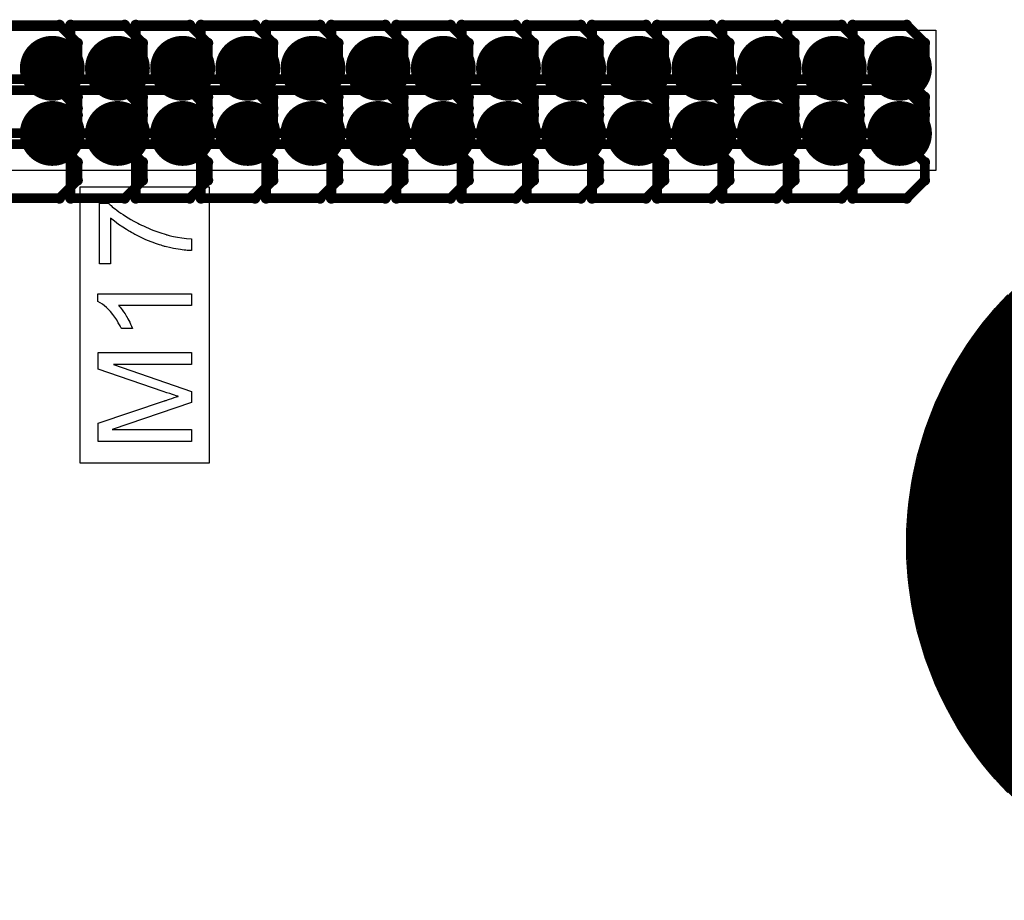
# Model space of a CAD drawing. Extents: x -2 to 8.5, y -2.9 to 5.2.
# Tile 39 of 207: x 0.745 to 1.049, y 1.265 to 1.537. Entities that reach past the tile are written whole.
import ezdxf

# ---------------------------------------------------------------- set-up
doc = ezdxf.new("R2010")
doc.units = 0
doc.layers.get('0').update_dxf_attribs({"linetype": 'CONTINUOUS'})
for name, color, linetype in [('acc-ni-360-20-out-a_copper_signal_bot', 5, 'CONTINUOUS'), ('acc-ni-360-20-out-a_copper_signal_top', 1, 'CONTINUOUS'), ('acc-ni-360-20-out-a_drawing_1', 1, 'CONTINUOUS'), ('acc-ni-360-20-out-a_drillmap_1', 1, 'CONTINUOUS'), ('acc-ni-360-20-out-a_legend_top', 2, 'CONTINUOUS'), ('acc-ni-360-20-out-a_pth_drill', 1, 'CONTINUOUS'), ('acc-ni-360-20-out-a_soldermask_bot', 1, 'CONTINUOUS'), ('acc-ni-360-20-out-a_soldermask_top', 1, 'CONTINUOUS')]:
    doc.layers.add(name, color=color, linetype=linetype)

# ---------------------------------------------------------------- blocks, each defined once
blk = doc.blocks.new('D20')
at = {"const_width": 0.01}
blk.add_lwpolyline([(-0.005, 0, 1), (0.005, 0, 1)], format="xyb", close=True, dxfattribs=at)
blk = doc.blocks.new('D24')
at = {"const_width": 0.11}
blk.add_lwpolyline([(-0.055, 0, 1), (0.055, 0, 1)], format="xyb", close=True, dxfattribs=at)
blk = doc.blocks.new('D45')
at = {"const_width": 0.005}
blk.add_lwpolyline([(-0.0025, 0, 1), (0.0025, 0, 1)], format="xyb", close=True, dxfattribs=at)
blk = doc.blocks.new('D48')
at = {"const_width": 0.001667}
blk.add_lwpolyline([(-0.000833, 0, 1), (0.000833, 0, 1)], format="xyb", close=True, dxfattribs=at)
blk = doc.blocks.new('D25')
at = {"const_width": 0.0025}
blk.add_lwpolyline([(-0.00125, 0, 1), (0.00125, 0, 1)], format="xyb", close=True, dxfattribs=at)

msp = doc.modelspace()

# ---------------------------------------------------------------- linework, layer by layer
at = {"layer": 'acc-ni-360-20-out-a_copper_signal_top', "color": 1}
for points in [[(0.501969, 1.533465), (1.0275, 1.533465), (1.0275, 1.490158)], [(1.0275, 1.490158), (0.7385, 1.490158)], [(1.0497, 1.298236), (1.047718, 1.300325), (1.045791, 1.302466), (1.04392, 1.304656), (1.042108, 1.306894), (1.040354, 1.309179), (1.038662, 1.311508), (1.037031, 1.313882), (1.035462, 1.316297), (1.033957, 1.318753), (1.032517, 1.321247), (1.031143, 1.323778), (1.029835, 1.326344), (1.028596, 1.328943), (1.027424, 1.331574), (1.026322, 1.334235), (1.02529, 1.336924), (1.024329, 1.339639), (1.023439, 1.342378), (1.022621, 1.345139), (1.021875, 1.347921), (1.021203, 1.350721), (1.020604, 1.353538), (1.02008, 1.35637), (1.019629, 1.359214), (1.019253, 1.36207), (1.018952, 1.364934), (1.018726, 1.367805), (1.018575, 1.370681), (1.0185, 1.37356), (1.0185, 1.375), (1.0185, 1.37644), (1.018575, 1.379319), (1.018726, 1.382195), (1.018952, 1.385066), (1.019253, 1.38793), (1.019629, 1.390785), (1.02008, 1.39363), (1.020604, 1.396462), (1.021203, 1.399279), (1.021875, 1.402079), (1.022621, 1.404861), (1.023439, 1.407622), (1.024329, 1.410361), (1.02529, 1.413076), (1.026322, 1.415765), (1.027424, 1.418426), (1.028596, 1.421056), (1.029835, 1.423656), (1.031143, 1.426222), (1.032517, 1.428753), (1.033957, 1.431247), (1.035462, 1.433703), (1.03703, 1.436118), (1.038662, 1.438491), (1.040354, 1.440821), (1.042108, 1.443106), (1.04392, 1.445344), (1.045791, 1.447534), (1.047717, 1.449674), (1.0497, 1.451763)]]:
    msp.add_lwpolyline(points, dxfattribs=at)
at = {"layer": 'acc-ni-360-20-out-a_drawing_1', "color": 1, "const_width": 0.003}
for points in [[(0.757199, 1.534981), (0.740538, 1.534981)], [(0.762753, 1.529428), (0.757199, 1.534981)], [(0.760638, 1.534981), (0.760638, 1.501659)], [(0.777299, 1.534981), (0.760638, 1.534981)], [(0.782852, 1.529428), (0.777299, 1.534981)], [(0.780737, 1.534981), (0.780737, 1.501659)], [(0.797399, 1.534981), (0.780737, 1.534981)], [(0.802952, 1.529428), (0.797399, 1.534981)], [(0.800837, 1.534981), (0.800837, 1.501659)], [(0.817499, 1.534981), (0.800837, 1.534981)], [(0.823052, 1.529428), (0.817499, 1.534981)], [(0.820937, 1.534981), (0.820937, 1.501659)], [(0.837598, 1.534981), (0.820937, 1.534981)], [(0.843152, 1.529428), (0.837598, 1.534981)], [(0.841037, 1.534981), (0.841037, 1.501659)], [(0.857698, 1.534981), (0.841037, 1.534981)], [(0.863252, 1.529428), (0.857698, 1.534981)], [(0.861137, 1.534981), (0.861137, 1.501659)], [(0.877798, 1.534981), (0.861137, 1.534981)], [(0.883352, 1.529428), (0.877798, 1.534981)], [(0.881237, 1.534981), (0.881237, 1.501659)], [(0.897898, 1.534981), (0.881237, 1.534981)], [(0.903452, 1.529428), (0.897898, 1.534981)], [(0.901337, 1.534981), (0.901337, 1.501659)], [(0.917998, 1.534981), (0.901337, 1.534981)], [(0.923552, 1.529428), (0.917998, 1.534981)], [(0.921437, 1.534981), (0.921437, 1.501659)], [(0.938098, 1.534981), (0.921437, 1.534981)], [(0.943652, 1.529428), (0.938098, 1.534981)], [(0.941537, 1.534981), (0.941537, 1.501659)], [(0.958198, 1.534981), (0.941537, 1.534981)], [(0.963752, 1.529428), (0.958198, 1.534981)], [(0.961636, 1.534981), (0.961636, 1.501659)], [(0.978298, 1.534981), (0.961636, 1.534981)], [(0.983851, 1.529428), (0.978298, 1.534981)], [(0.981736, 1.534981), (0.981736, 1.501659)], [(0.998398, 1.534981), (0.981736, 1.534981)], [(1.003951, 1.529428), (0.998398, 1.534981)], [(1.001836, 1.534981), (1.001836, 1.501659)], [(1.018497, 1.534981), (1.001836, 1.534981)], [(1.024051, 1.529428), (1.018497, 1.534981)], [(0.762753, 1.523874), (0.762753, 1.529428)], [(0.782852, 1.523874), (0.782852, 1.529428)], [(0.802952, 1.523874), (0.802952, 1.529428)], [(0.823052, 1.523874), (0.823052, 1.529428)], [(0.843152, 1.523874), (0.843152, 1.529428)], [(0.863252, 1.523874), (0.863252, 1.529428)], [(0.883352, 1.523874), (0.883352, 1.529428)], [(0.903452, 1.523874), (0.903452, 1.529428)], [(0.923552, 1.523874), (0.923552, 1.529428)], [(0.943652, 1.523874), (0.943652, 1.529428)], [(0.963752, 1.523874), (0.963752, 1.529428)], [(0.983851, 1.523874), (0.983851, 1.529428)], [(1.003951, 1.523874), (1.003951, 1.529428)], [(1.024051, 1.523874), (1.024051, 1.529428)], [(0.757199, 1.51832), (0.762753, 1.523874)], [(0.777299, 1.51832), (0.782852, 1.523874)], [(0.797399, 1.51832), (0.802952, 1.523874)], [(0.817499, 1.51832), (0.823052, 1.523874)], [(0.837598, 1.51832), (0.843152, 1.523874)], [(0.857698, 1.51832), (0.863252, 1.523874)], [(0.877798, 1.51832), (0.883352, 1.523874)], [(0.897898, 1.51832), (0.903452, 1.523874)], [(0.917998, 1.51832), (0.923552, 1.523874)], [(0.938098, 1.51832), (0.943652, 1.523874)], [(0.958198, 1.51832), (0.963752, 1.523874)], [(0.978298, 1.51832), (0.983851, 1.523874)], [(0.998398, 1.51832), (1.003951, 1.523874)], [(1.018497, 1.51832), (1.024051, 1.523874)], [(0.757199, 1.51832), (0.740538, 1.51832)], [(0.740538, 1.51832), (0.757199, 1.51832)], [(0.762753, 1.512766), (0.757199, 1.51832)], [(0.777299, 1.51832), (0.760638, 1.51832)], [(0.760638, 1.51832), (0.777299, 1.51832)], [(0.782852, 1.512766), (0.777299, 1.51832)], [(0.797399, 1.51832), (0.780737, 1.51832)], [(0.780737, 1.51832), (0.797399, 1.51832)], [(0.802952, 1.512766), (0.797399, 1.51832)], [(0.817499, 1.51832), (0.800837, 1.51832)], [(0.800837, 1.51832), (0.817499, 1.51832)], [(0.823052, 1.512766), (0.817499, 1.51832)], [(0.837598, 1.51832), (0.820937, 1.51832)], [(0.820937, 1.51832), (0.837598, 1.51832)], [(0.843152, 1.512766), (0.837598, 1.51832)], [(0.857698, 1.51832), (0.841037, 1.51832)], [(0.841037, 1.51832), (0.857698, 1.51832)], [(0.863252, 1.512766), (0.857698, 1.51832)], [(0.877798, 1.51832), (0.861137, 1.51832)], [(0.861137, 1.51832), (0.877798, 1.51832)], [(0.883352, 1.512766), (0.877798, 1.51832)], [(0.897898, 1.51832), (0.881237, 1.51832)], [(0.881237, 1.51832), (0.897898, 1.51832)], [(0.903452, 1.512766), (0.897898, 1.51832)], [(0.917998, 1.51832), (0.901337, 1.51832)], [(0.901337, 1.51832), (0.917998, 1.51832)], [(0.923552, 1.512766), (0.917998, 1.51832)], [(0.938098, 1.51832), (0.921437, 1.51832)], [(0.921437, 1.51832), (0.938098, 1.51832)], [(0.943652, 1.512766), (0.938098, 1.51832)], [(0.958198, 1.51832), (0.941537, 1.51832)], [(0.941537, 1.51832), (0.958198, 1.51832)], [(0.963752, 1.512766), (0.958198, 1.51832)], [(0.978298, 1.51832), (0.961636, 1.51832)], [(0.961636, 1.51832), (0.978298, 1.51832)], [(0.983851, 1.512766), (0.978298, 1.51832)], [(0.998398, 1.51832), (0.981736, 1.51832)], [(0.981736, 1.51832), (0.998398, 1.51832)], [(1.003951, 1.512766), (0.998398, 1.51832)], [(1.018497, 1.51832), (1.001836, 1.51832)], [(1.001836, 1.51832), (1.018497, 1.51832)], [(1.024051, 1.512766), (1.018497, 1.51832)], [(0.757199, 1.514881), (0.740538, 1.514881)], [(0.762753, 1.509328), (0.757199, 1.514881)], [(0.760638, 1.514881), (0.760638, 1.481559)], [(0.777299, 1.514881), (0.760638, 1.514881)], [(0.782852, 1.509328), (0.777299, 1.514881)], [(0.780737, 1.514881), (0.780737, 1.481559)], [(0.797399, 1.514881), (0.780737, 1.514881)], [(0.802952, 1.509328), (0.797399, 1.514881)], [(0.800837, 1.514881), (0.800837, 1.481559)], [(0.817499, 1.514881), (0.800837, 1.514881)], [(0.823052, 1.509328), (0.817499, 1.514881)], [(0.820937, 1.514881), (0.820937, 1.481559)], [(0.837598, 1.514881), (0.820937, 1.514881)], [(0.843152, 1.509328), (0.837598, 1.514881)], [(0.841037, 1.514881), (0.841037, 1.481559)], [(0.857698, 1.514881), (0.841037, 1.514881)], [(0.863252, 1.509328), (0.857698, 1.514881)], [(0.861137, 1.514881), (0.861137, 1.481559)], [(0.877798, 1.514881), (0.861137, 1.514881)], [(0.883352, 1.509328), (0.877798, 1.514881)], [(0.881237, 1.514881), (0.881237, 1.481559)], [(0.897898, 1.514881), (0.881237, 1.514881)], [(0.903452, 1.509328), (0.897898, 1.514881)], [(0.901337, 1.514881), (0.901337, 1.481559)], [(0.917998, 1.514881), (0.901337, 1.514881)], [(0.923552, 1.509328), (0.917998, 1.514881)], [(0.921437, 1.514881), (0.921437, 1.481559)], [(0.938098, 1.514881), (0.921437, 1.514881)], [(0.943652, 1.509328), (0.938098, 1.514881)], [(0.941537, 1.514881), (0.941537, 1.481559)], [(0.958198, 1.514881), (0.941537, 1.514881)], [(0.963752, 1.509328), (0.958198, 1.514881)], [(0.961636, 1.514881), (0.961636, 1.481559)], [(0.978298, 1.514881), (0.961636, 1.514881)], [(0.983851, 1.509328), (0.978298, 1.514881)], [(0.981736, 1.514881), (0.981736, 1.481559)], [(0.998398, 1.514881), (0.981736, 1.514881)], [(1.003951, 1.509328), (0.998398, 1.514881)], [(1.001836, 1.514881), (1.001836, 1.481559)], [(1.018497, 1.514881), (1.001836, 1.514881)], [(1.024051, 1.509328), (1.018497, 1.514881)], [(0.762753, 1.507213), (0.762753, 1.512766)], [(0.782852, 1.507213), (0.782852, 1.512766)], [(0.802952, 1.507213), (0.802952, 1.512766)], [(0.823052, 1.507213), (0.823052, 1.512766)], [(0.843152, 1.507213), (0.843152, 1.512766)], [(0.863252, 1.507213), (0.863252, 1.512766)], [(0.883352, 1.507213), (0.883352, 1.512766)], [(0.903452, 1.507213), (0.903452, 1.512766)], [(0.923552, 1.507213), (0.923552, 1.512766)], [(0.943652, 1.507213), (0.943652, 1.512766)], [(0.963752, 1.507213), (0.963752, 1.512766)], [(0.983851, 1.507213), (0.983851, 1.512766)], [(1.003951, 1.507213), (1.003951, 1.512766)], [(1.024051, 1.507213), (1.024051, 1.512766)], [(0.762753, 1.503774), (0.762753, 1.509328)], [(0.782852, 1.503774), (0.782852, 1.509328)], [(0.802952, 1.503774), (0.802952, 1.509328)], [(0.823052, 1.503774), (0.823052, 1.509328)], [(0.843152, 1.503774), (0.843152, 1.509328)], [(0.863252, 1.503774), (0.863252, 1.509328)], [(0.883352, 1.503774), (0.883352, 1.509328)], [(0.903452, 1.503774), (0.903452, 1.509328)], [(0.923552, 1.503774), (0.923552, 1.509328)], [(0.943652, 1.503774), (0.943652, 1.509328)], [(0.963752, 1.503774), (0.963752, 1.509328)], [(0.983851, 1.503774), (0.983851, 1.509328)], [(1.003951, 1.503774), (1.003951, 1.509328)], [(1.024051, 1.503774), (1.024051, 1.509328)], [(0.757199, 1.501659), (0.762753, 1.507213)], [(0.777299, 1.501659), (0.782852, 1.507213)], [(0.797399, 1.501659), (0.802952, 1.507213)], [(0.817499, 1.501659), (0.823052, 1.507213)], [(0.837598, 1.501659), (0.843152, 1.507213)], [(0.857698, 1.501659), (0.863252, 1.507213)], [(0.877798, 1.501659), (0.883352, 1.507213)], [(0.897898, 1.501659), (0.903452, 1.507213)], [(0.917998, 1.501659), (0.923552, 1.507213)], [(0.938098, 1.501659), (0.943652, 1.507213)], [(0.958198, 1.501659), (0.963752, 1.507213)], [(0.978298, 1.501659), (0.983851, 1.507213)], [(0.998398, 1.501659), (1.003951, 1.507213)], [(1.018497, 1.501659), (1.024051, 1.507213)], [(0.757199, 1.49822), (0.762753, 1.503774)], [(0.777299, 1.49822), (0.782852, 1.503774)], [(0.797399, 1.49822), (0.802952, 1.503774)], [(0.817499, 1.49822), (0.823052, 1.503774)], [(0.837598, 1.49822), (0.843152, 1.503774)], [(0.857698, 1.49822), (0.863252, 1.503774)], [(0.877798, 1.49822), (0.883352, 1.503774)], [(0.897898, 1.49822), (0.903452, 1.503774)], [(0.917998, 1.49822), (0.923552, 1.503774)], [(0.938098, 1.49822), (0.943652, 1.503774)], [(0.958198, 1.49822), (0.963752, 1.503774)], [(0.978298, 1.49822), (0.983851, 1.503774)], [(0.998398, 1.49822), (1.003951, 1.503774)], [(1.018497, 1.49822), (1.024051, 1.503774)], [(0.740538, 1.501659), (0.757199, 1.501659)], [(0.760638, 1.501659), (0.777299, 1.501659)], [(0.780737, 1.501659), (0.797399, 1.501659)], [(0.800837, 1.501659), (0.817499, 1.501659)], [(0.820937, 1.501659), (0.837598, 1.501659)], [(0.841037, 1.501659), (0.857698, 1.501659)], [(0.861137, 1.501659), (0.877798, 1.501659)], [(0.881237, 1.501659), (0.897898, 1.501659)], [(0.901337, 1.501659), (0.917998, 1.501659)], [(0.921437, 1.501659), (0.938098, 1.501659)], [(0.941537, 1.501659), (0.958198, 1.501659)], [(0.961636, 1.501659), (0.978298, 1.501659)], [(0.981736, 1.501659), (0.998398, 1.501659)], [(1.001836, 1.501659), (1.018497, 1.501659)], [(0.757199, 1.49822), (0.740538, 1.49822)], [(0.740538, 1.49822), (0.757199, 1.49822)], [(0.762753, 1.492667), (0.757199, 1.49822)], [(0.777299, 1.49822), (0.760638, 1.49822)], [(0.760638, 1.49822), (0.777299, 1.49822)], [(0.782852, 1.492667), (0.777299, 1.49822)], [(0.797399, 1.49822), (0.780737, 1.49822)], [(0.780737, 1.49822), (0.797399, 1.49822)], [(0.802952, 1.492667), (0.797399, 1.49822)], [(0.817499, 1.49822), (0.800837, 1.49822)], [(0.800837, 1.49822), (0.817499, 1.49822)], [(0.823052, 1.492667), (0.817499, 1.49822)], [(0.837598, 1.49822), (0.820937, 1.49822)], [(0.820937, 1.49822), (0.837598, 1.49822)], [(0.843152, 1.492667), (0.837598, 1.49822)], [(0.857698, 1.49822), (0.841037, 1.49822)], [(0.841037, 1.49822), (0.857698, 1.49822)], [(0.863252, 1.492667), (0.857698, 1.49822)], [(0.877798, 1.49822), (0.861137, 1.49822)], [(0.861137, 1.49822), (0.877798, 1.49822)], [(0.883352, 1.492667), (0.877798, 1.49822)], [(0.897898, 1.49822), (0.881237, 1.49822)], [(0.881237, 1.49822), (0.897898, 1.49822)], [(0.903452, 1.492667), (0.897898, 1.49822)], [(0.917998, 1.49822), (0.901337, 1.49822)], [(0.901337, 1.49822), (0.917998, 1.49822)], [(0.923552, 1.492667), (0.917998, 1.49822)], [(0.938098, 1.49822), (0.921437, 1.49822)], [(0.921437, 1.49822), (0.938098, 1.49822)], [(0.943652, 1.492667), (0.938098, 1.49822)], [(0.958198, 1.49822), (0.941537, 1.49822)], [(0.941537, 1.49822), (0.958198, 1.49822)], [(0.963752, 1.492667), (0.958198, 1.49822)], [(0.978298, 1.49822), (0.961636, 1.49822)], [(0.961636, 1.49822), (0.978298, 1.49822)], [(0.983851, 1.492667), (0.978298, 1.49822)], [(0.998398, 1.49822), (0.981736, 1.49822)], [(0.981736, 1.49822), (0.998398, 1.49822)], [(1.003951, 1.492667), (0.998398, 1.49822)], [(1.018497, 1.49822), (1.001836, 1.49822)], [(1.001836, 1.49822), (1.018497, 1.49822)], [(1.024051, 1.492667), (1.018497, 1.49822)], [(0.762753, 1.487113), (0.762753, 1.492667)], [(0.782852, 1.487113), (0.782852, 1.492667)], [(0.802952, 1.487113), (0.802952, 1.492667)], [(0.823052, 1.487113), (0.823052, 1.492667)], [(0.843152, 1.487113), (0.843152, 1.492667)], [(0.863252, 1.487113), (0.863252, 1.492667)], [(0.883352, 1.487113), (0.883352, 1.492667)], [(0.903452, 1.487113), (0.903452, 1.492667)], [(0.923552, 1.487113), (0.923552, 1.492667)], [(0.943652, 1.487113), (0.943652, 1.492667)], [(0.963752, 1.487113), (0.963752, 1.492667)], [(0.983851, 1.487113), (0.983851, 1.492667)], [(1.003951, 1.487113), (1.003951, 1.492667)], [(1.024051, 1.487113), (1.024051, 1.492667)], [(0.757199, 1.481559), (0.762753, 1.487113)], [(0.777299, 1.481559), (0.782852, 1.487113)], [(0.797399, 1.481559), (0.802952, 1.487113)], [(0.817499, 1.481559), (0.823052, 1.487113)], [(0.837598, 1.481559), (0.843152, 1.487113)], [(0.857698, 1.481559), (0.863252, 1.487113)], [(0.877798, 1.481559), (0.883352, 1.487113)], [(0.897898, 1.481559), (0.903452, 1.487113)], [(0.917998, 1.481559), (0.923552, 1.487113)], [(0.938098, 1.481559), (0.943652, 1.487113)], [(0.958198, 1.481559), (0.963752, 1.487113)], [(0.978298, 1.481559), (0.983851, 1.487113)], [(0.998398, 1.481559), (1.003951, 1.487113)], [(1.018497, 1.481559), (1.024051, 1.487113)], [(0.740538, 1.481559), (0.757199, 1.481559)], [(0.760638, 1.481559), (0.777299, 1.481559)], [(0.780737, 1.481559), (0.797399, 1.481559)], [(0.800837, 1.481559), (0.817499, 1.481559)], [(0.820937, 1.481559), (0.837598, 1.481559)], [(0.841037, 1.481559), (0.857698, 1.481559)], [(0.861137, 1.481559), (0.877798, 1.481559)], [(0.881237, 1.481559), (0.897898, 1.481559)], [(0.901337, 1.481559), (0.917998, 1.481559)], [(0.921437, 1.481559), (0.938098, 1.481559)], [(0.941537, 1.481559), (0.958198, 1.481559)], [(0.961636, 1.481559), (0.978298, 1.481559)], [(0.981736, 1.481559), (0.998398, 1.481559)], [(1.001836, 1.481559), (1.018497, 1.481559)]]:
    msp.add_lwpolyline(points, dxfattribs=at)
at = {"layer": 'acc-ni-360-20-out-a_drillmap_1', "color": 1, "const_width": 0.005}
for points in [[(0.754978, 1.516653), (0.754978, 1.526653)], [(0.775078, 1.516653), (0.775078, 1.526653)], [(0.795178, 1.516653), (0.795178, 1.526653)], [(0.815278, 1.516653), (0.815278, 1.526653)], [(0.835378, 1.516653), (0.835378, 1.526653)], [(0.855478, 1.516653), (0.855478, 1.526653)], [(0.875578, 1.516653), (0.875578, 1.526653)], [(0.895678, 1.516653), (0.895678, 1.526653)], [(0.915778, 1.516653), (0.915778, 1.526653)], [(0.935877, 1.516653), (0.935877, 1.526653)], [(0.955977, 1.516653), (0.955977, 1.526653)], [(0.976077, 1.516653), (0.976077, 1.526653)], [(0.996177, 1.516653), (0.996177, 1.526653)], [(1.016277, 1.516653), (1.016277, 1.526653)], [(0.749978, 1.521653), (0.759978, 1.521653)], [(0.770078, 1.521653), (0.780078, 1.521653)], [(0.790178, 1.521653), (0.800178, 1.521653)], [(0.810278, 1.521653), (0.820278, 1.521653)], [(0.830378, 1.521653), (0.840378, 1.521653)], [(0.850478, 1.521653), (0.860478, 1.521653)], [(0.870578, 1.521653), (0.880578, 1.521653)], [(0.890678, 1.521653), (0.900678, 1.521653)], [(0.910778, 1.521653), (0.920778, 1.521653)], [(0.930877, 1.521653), (0.940877, 1.521653)], [(0.950977, 1.521653), (0.960977, 1.521653)], [(0.971077, 1.521653), (0.981077, 1.521653)], [(0.991177, 1.521653), (1.001177, 1.521653)], [(1.011277, 1.521653), (1.021277, 1.521653)], [(0.754978, 1.496553), (0.754978, 1.506553)], [(0.775078, 1.496553), (0.775078, 1.506553)], [(0.795178, 1.496553), (0.795178, 1.506553)], [(0.815278, 1.496553), (0.815278, 1.506553)], [(0.835378, 1.496553), (0.835378, 1.506553)], [(0.855478, 1.496553), (0.855478, 1.506553)], [(0.875578, 1.496553), (0.875578, 1.506553)], [(0.895678, 1.496553), (0.895678, 1.506553)], [(0.915778, 1.496553), (0.915778, 1.506553)], [(0.935877, 1.496553), (0.935877, 1.506553)], [(0.955977, 1.496553), (0.955977, 1.506553)], [(0.976077, 1.496553), (0.976077, 1.506553)], [(0.996177, 1.496553), (0.996177, 1.506553)], [(1.016277, 1.496553), (1.016277, 1.506553)], [(0.749978, 1.501553), (0.759978, 1.501553)], [(0.770078, 1.501553), (0.780078, 1.501553)], [(0.790178, 1.501553), (0.800178, 1.501553)], [(0.810278, 1.501553), (0.820278, 1.501553)], [(0.830378, 1.501553), (0.840378, 1.501553)], [(0.850478, 1.501553), (0.860478, 1.501553)], [(0.870578, 1.501553), (0.880578, 1.501553)], [(0.890678, 1.501553), (0.900678, 1.501553)], [(0.910778, 1.501553), (0.920778, 1.501553)], [(0.930877, 1.501553), (0.940877, 1.501553)], [(0.950977, 1.501553), (0.960977, 1.501553)], [(0.971077, 1.501553), (0.981077, 1.501553)], [(0.991177, 1.501553), (1.001177, 1.501553)], [(1.011277, 1.501553), (1.021277, 1.501553)]]:
    msp.add_lwpolyline(points, dxfattribs=at)
at = {"layer": 'acc-ni-360-20-out-a_legend_top', "color": 2}
for points in [[(0.772372, 1.479958), (0.772455, 1.479875), (0.772622, 1.479709), (0.772871, 1.479542), (0.773162, 1.479293), (0.773495, 1.47896), (0.773911, 1.478627), (0.77441, 1.478253), (0.77491, 1.477878), (0.775492, 1.477421), (0.776158, 1.476963), (0.776823, 1.476506), (0.777572, 1.476006), (0.778362, 1.475507), (0.779236, 1.475008), (0.78011, 1.474509), (0.780151, 1.474467), (0.780318, 1.474384), (0.780567, 1.474259), (0.780942, 1.474051), (0.781399, 1.473843), (0.781898, 1.473594), (0.782481, 1.473302), (0.783146, 1.473011), (0.783895, 1.472678), (0.784644, 1.472304), (0.785476, 1.471971), (0.78635, 1.471638), (0.788138, 1.470973), (0.790052, 1.470349), (0.790094, 1.470349), (0.790218, 1.470307), (0.790426, 1.470266), (0.790676, 1.470182), (0.791009, 1.470099), (0.791425, 1.470016), (0.791882, 1.469891), (0.792382, 1.469808), (0.792964, 1.469683), (0.793588, 1.469558), (0.794919, 1.46935), (0.796375, 1.469142), (0.797956, 1.469018), (0.797956, 1.465398), (0.797914, 1.465398), (0.79779, 1.465398), (0.797623, 1.465398), (0.797374, 1.46544), (0.797041, 1.46544), (0.796625, 1.465482), (0.796167, 1.465523), (0.795668, 1.465565), (0.795086, 1.465648), (0.794503, 1.465731), (0.793796, 1.465856), (0.793089, 1.465981), (0.79234, 1.466106), (0.791508, 1.466272), (0.789802, 1.466688), (0.789761, 1.466688), (0.789594, 1.46673), (0.789345, 1.466813), (0.78897, 1.466938), (0.788554, 1.467062), (0.788055, 1.467229), (0.787473, 1.467395), (0.786849, 1.467645), (0.786142, 1.467894), (0.785434, 1.468144), (0.783854, 1.468768), (0.78219, 1.469517), (0.780526, 1.470349), (0.780484, 1.47039), (0.780318, 1.470474), (0.78011, 1.470598), (0.779777, 1.470765), (0.779402, 1.470973), (0.778945, 1.471264), (0.778446, 1.471555), (0.777905, 1.471888), (0.776698, 1.472678), (0.77545, 1.47351), (0.774161, 1.474467), (0.772954, 1.475466), (0.772954, 1.461363), (0.769543, 1.461363), (0.769543, 1.48), (0.77233, 1.48), (0.772372, 1.479958)], [(0.797956, 1.448509), (0.77545, 1.448509), (0.775492, 1.448467), (0.775658, 1.448259), (0.775908, 1.44801), (0.776199, 1.447594), (0.776574, 1.447136), (0.77699, 1.446554), (0.777447, 1.445888), (0.777905, 1.445139), (0.777905, 1.445098), (0.777946, 1.445056), (0.778113, 1.444806), (0.778321, 1.44439), (0.77857, 1.443891), (0.778862, 1.443309), (0.779153, 1.442685), (0.779444, 1.442061), (0.779694, 1.441437), (0.776282, 1.441437), (0.776282, 1.441478), (0.776199, 1.441562), (0.776158, 1.441728), (0.776033, 1.441936), (0.775908, 1.442186), (0.775742, 1.442477), (0.775326, 1.443184), (0.774868, 1.444016), (0.774286, 1.444848), (0.77362, 1.445722), (0.772913, 1.446595), (0.772871, 1.446637), (0.77283, 1.446678), (0.772705, 1.446803), (0.77258, 1.44697), (0.772164, 1.447344), (0.771665, 1.447843), (0.771082, 1.448342), (0.770417, 1.448883), (0.769751, 1.449341), (0.769044, 1.449757), (0.769044, 1.452045), (0.797956, 1.452045), (0.797956, 1.448509)], [(0.797956, 1.43033), (0.77387, 1.43033), (0.797956, 1.421926), (0.797956, 1.418515), (0.773454, 1.410195), (0.797956, 1.410195), (0.797956, 1.406534), (0.769169, 1.406534), (0.769169, 1.412234), (0.789594, 1.419056), (0.789636, 1.419056), (0.789719, 1.419098), (0.789844, 1.419139), (0.790052, 1.419222), (0.790551, 1.419389), (0.791175, 1.419597), (0.791882, 1.419805), (0.79259, 1.420054), (0.793255, 1.420262), (0.793838, 1.420429), (0.793754, 1.42047), (0.793546, 1.420512), (0.793172, 1.420637), (0.792673, 1.420803), (0.792007, 1.421011), (0.791217, 1.421302), (0.790302, 1.421594), (0.78922, 1.421968), (0.769169, 1.428874), (0.769169, 1.43399), (0.797956, 1.43399), (0.797956, 1.43033)]]:
    msp.add_lwpolyline(points, dxfattribs=at)
at = {"layer": 'acc-ni-360-20-out-a_soldermask_top', "color": 1}
msp.add_lwpolyline([(0.8035, 1.485), (0.7635, 1.485), (0.7635, 1.4), (0.8035, 1.4), (0.8035, 1.485)], dxfattribs=at)

# ---------------------------------------------------------------- block references
at = {"layer": 'acc-ni-360-20-out-a_copper_signal_bot'}
for p in [(0.754978, 1.521653), (0.775078, 1.521653), (0.795178, 1.521653), (0.815278, 1.521653), (0.835378, 1.521653), (0.855478, 1.521653), (0.875578, 1.521653), (0.895678, 1.521653), (0.915778, 1.521653), (0.935877, 1.521653), (0.955977, 1.521653), (0.976077, 1.521653), (0.996177, 1.521653), (1.016277, 1.521653), (0.754978, 1.501553), (0.775078, 1.501553), (0.795178, 1.501553), (0.815278, 1.501553), (0.835378, 1.501553), (0.855478, 1.501553), (0.875578, 1.501553), (0.895678, 1.501553), (0.915778, 1.501553), (0.935877, 1.501553), (0.955977, 1.501553), (0.976077, 1.501553), (0.996177, 1.501553), (1.016277, 1.501553)]:
    msp.add_blockref('D20', p, dxfattribs=at)
at = {"layer": 'acc-ni-360-20-out-a_copper_signal_top'}
for p in [(0.754978, 1.521653), (0.775078, 1.521653), (0.795178, 1.521653), (0.815278, 1.521653), (0.835378, 1.521653), (0.855478, 1.521653), (0.875578, 1.521653), (0.895678, 1.521653), (0.915778, 1.521653), (0.935877, 1.521653), (0.955977, 1.521653), (0.976077, 1.521653), (0.996177, 1.521653), (1.016277, 1.521653), (0.754978, 1.501553), (0.775078, 1.501553), (0.795178, 1.501553), (0.815278, 1.501553), (0.835378, 1.501553), (0.855478, 1.501553), (0.875578, 1.501553), (0.895678, 1.501553), (0.915778, 1.501553), (0.935877, 1.501553), (0.955977, 1.501553), (0.976077, 1.501553), (0.996177, 1.501553), (1.016277, 1.501553)]:
    msp.add_blockref('D20', p, dxfattribs=at)
at = {"layer": 'acc-ni-360-20-out-a_drawing_1'}
for p in [(0.757199, 1.534981), (0.760638, 1.534981), (0.760638, 1.534981), (0.777299, 1.534981), (0.780737, 1.534981), (0.780737, 1.534981), (0.797399, 1.534981), (0.800837, 1.534981), (0.800837, 1.534981), (0.817499, 1.534981), (0.820937, 1.534981), (0.820937, 1.534981), (0.837598, 1.534981), (0.841037, 1.534981), (0.841037, 1.534981), (0.857698, 1.534981), (0.861137, 1.534981), (0.861137, 1.534981), (0.877798, 1.534981), (0.881237, 1.534981), (0.881237, 1.534981), (0.897898, 1.534981), (0.901337, 1.534981), (0.901337, 1.534981), (0.917998, 1.534981), (0.921437, 1.534981), (0.921437, 1.534981), (0.938098, 1.534981), (0.941537, 1.534981), (0.941537, 1.534981), (0.958198, 1.534981), (0.961636, 1.534981), (0.961636, 1.534981), (0.978298, 1.534981), (0.981736, 1.534981), (0.981736, 1.534981), (0.998398, 1.534981), (1.001836, 1.534981), (1.001836, 1.534981), (1.018497, 1.534981), (0.762753, 1.529428), (0.782852, 1.529428), (0.802952, 1.529428), (0.823052, 1.529428), (0.843152, 1.529428), (0.863252, 1.529428), (0.883352, 1.529428), (0.903452, 1.529428), (0.923552, 1.529428), (0.943652, 1.529428), (0.963752, 1.529428), (0.983851, 1.529428), (1.003951, 1.529428), (1.024051, 1.529428), (0.762753, 1.523874), (0.782852, 1.523874), (0.802952, 1.523874), (0.823052, 1.523874), (0.843152, 1.523874), (0.863252, 1.523874), (0.883352, 1.523874), (0.903452, 1.523874), (0.923552, 1.523874), (0.943652, 1.523874), (0.963752, 1.523874), (0.983851, 1.523874), (1.003951, 1.523874), (1.024051, 1.523874), (0.757199, 1.51832), (0.757199, 1.51832), (0.760638, 1.51832), (0.777299, 1.51832), (0.777299, 1.51832), (0.780737, 1.51832), (0.797399, 1.51832), (0.797399, 1.51832), (0.800837, 1.51832), (0.817499, 1.51832), (0.817499, 1.51832), (0.820937, 1.51832), (0.837598, 1.51832), (0.837598, 1.51832), (0.841037, 1.51832), (0.857698, 1.51832), (0.857698, 1.51832), (0.861137, 1.51832), (0.877798, 1.51832), (0.877798, 1.51832), (0.881237, 1.51832), (0.897898, 1.51832), (0.897898, 1.51832), (0.901337, 1.51832), (0.917998, 1.51832), (0.917998, 1.51832), (0.921437, 1.51832), (0.938098, 1.51832), (0.938098, 1.51832), (0.941537, 1.51832), (0.958198, 1.51832), (0.958198, 1.51832), (0.961636, 1.51832), (0.978298, 1.51832), (0.978298, 1.51832), (0.981736, 1.51832), (0.998398, 1.51832), (0.998398, 1.51832), (1.001836, 1.51832), (1.018497, 1.51832), (1.018497, 1.51832), (0.757199, 1.514881), (0.760638, 1.514881), (0.760638, 1.514881), (0.777299, 1.514881), (0.780737, 1.514881), (0.780737, 1.514881), (0.797399, 1.514881), (0.800837, 1.514881), (0.800837, 1.514881), (0.817499, 1.514881), (0.820937, 1.514881), (0.820937, 1.514881), (0.837598, 1.514881), (0.841037, 1.514881), (0.841037, 1.514881), (0.857698, 1.514881), (0.861137, 1.514881), (0.861137, 1.514881), (0.877798, 1.514881), (0.881237, 1.514881), (0.881237, 1.514881), (0.897898, 1.514881), (0.901337, 1.514881), (0.901337, 1.514881), (0.917998, 1.514881), (0.921437, 1.514881), (0.921437, 1.514881), (0.938098, 1.514881), (0.941537, 1.514881), (0.941537, 1.514881), (0.958198, 1.514881), (0.961636, 1.514881), (0.961636, 1.514881), (0.978298, 1.514881), (0.981736, 1.514881), (0.981736, 1.514881), (0.998398, 1.514881), (1.001836, 1.514881), (1.001836, 1.514881), (1.018497, 1.514881), (0.762753, 1.512766), (0.782852, 1.512766), (0.802952, 1.512766), (0.823052, 1.512766), (0.843152, 1.512766), (0.863252, 1.512766), (0.883352, 1.512766), (0.903452, 1.512766), (0.923552, 1.512766), (0.943652, 1.512766), (0.963752, 1.512766), (0.983851, 1.512766), (1.003951, 1.512766), (1.024051, 1.512766), (0.762753, 1.509328), (0.782852, 1.509328), (0.802952, 1.509328), (0.823052, 1.509328), (0.843152, 1.509328), (0.863252, 1.509328), (0.883352, 1.509328), (0.903452, 1.509328), (0.923552, 1.509328), (0.943652, 1.509328), (0.963752, 1.509328), (0.983851, 1.509328), (1.003951, 1.509328), (1.024051, 1.509328), (0.762753, 1.507213), (0.782852, 1.507213), (0.802952, 1.507213), (0.823052, 1.507213), (0.843152, 1.507213), (0.863252, 1.507213), (0.883352, 1.507213), (0.903452, 1.507213), (0.923552, 1.507213), (0.943652, 1.507213), (0.963752, 1.507213), (0.983851, 1.507213), (1.003951, 1.507213), (1.024051, 1.507213), (0.757199, 1.501659), (0.760638, 1.501659), (0.762753, 1.503774), (0.777299, 1.501659), (0.780737, 1.501659), (0.782852, 1.503774), (0.797399, 1.501659), (0.800837, 1.501659), (0.802952, 1.503774), (0.817499, 1.501659), (0.820937, 1.501659), (0.823052, 1.503774), (0.837598, 1.501659), (0.841037, 1.501659), (0.843152, 1.503774), (0.857698, 1.501659), (0.861137, 1.501659), (0.863252, 1.503774), (0.877798, 1.501659), (0.881237, 1.501659), (0.883352, 1.503774), (0.897898, 1.501659), (0.901337, 1.501659), (0.903452, 1.503774), (0.917998, 1.501659), (0.921437, 1.501659), (0.923552, 1.503774), (0.938098, 1.501659), (0.941537, 1.501659), (0.943652, 1.503774), (0.958198, 1.501659), (0.961636, 1.501659), (0.963752, 1.503774), (0.978298, 1.501659), (0.981736, 1.501659), (0.983851, 1.503774), (0.998398, 1.501659), (1.001836, 1.501659), (1.003951, 1.503774), (1.018497, 1.501659), (1.024051, 1.503774), (0.757199, 1.49822), (0.757199, 1.49822), (0.760638, 1.49822), (0.777299, 1.49822), (0.777299, 1.49822), (0.780737, 1.49822), (0.797399, 1.49822), (0.797399, 1.49822), (0.800837, 1.49822), (0.817499, 1.49822), (0.817499, 1.49822), (0.820937, 1.49822), (0.837598, 1.49822), (0.837598, 1.49822), (0.841037, 1.49822), (0.857698, 1.49822), (0.857698, 1.49822), (0.861137, 1.49822), (0.877798, 1.49822), (0.877798, 1.49822), (0.881237, 1.49822), (0.897898, 1.49822), (0.897898, 1.49822), (0.901337, 1.49822), (0.917998, 1.49822), (0.917998, 1.49822), (0.921437, 1.49822), (0.938098, 1.49822), (0.938098, 1.49822), (0.941537, 1.49822), (0.958198, 1.49822), (0.958198, 1.49822), (0.961636, 1.49822), (0.978298, 1.49822), (0.978298, 1.49822), (0.981736, 1.49822), (0.998398, 1.49822), (0.998398, 1.49822), (1.001836, 1.49822), (1.018497, 1.49822), (1.018497, 1.49822), (0.762753, 1.492667), (0.782852, 1.492667), (0.802952, 1.492667), (0.823052, 1.492667), (0.843152, 1.492667), (0.863252, 1.492667), (0.883352, 1.492667), (0.903452, 1.492667), (0.923552, 1.492667), (0.943652, 1.492667), (0.963752, 1.492667), (0.983851, 1.492667), (1.003951, 1.492667), (1.024051, 1.492667), (0.762753, 1.487113), (0.782852, 1.487113), (0.802952, 1.487113), (0.823052, 1.487113), (0.843152, 1.487113), (0.863252, 1.487113), (0.883352, 1.487113), (0.903452, 1.487113), (0.923552, 1.487113), (0.943652, 1.487113), (0.963752, 1.487113), (0.983851, 1.487113), (1.003951, 1.487113), (1.024051, 1.487113), (0.757199, 1.481559), (0.760638, 1.481559), (0.777299, 1.481559), (0.780737, 1.481559), (0.797399, 1.481559), (0.800837, 1.481559), (0.817499, 1.481559), (0.820937, 1.481559), (0.837598, 1.481559), (0.841037, 1.481559), (0.857698, 1.481559), (0.861137, 1.481559), (0.877798, 1.481559), (0.881237, 1.481559), (0.897898, 1.481559), (0.901337, 1.481559), (0.917998, 1.481559), (0.921437, 1.481559), (0.938098, 1.481559), (0.941537, 1.481559), (0.958198, 1.481559), (0.961636, 1.481559), (0.978298, 1.481559), (0.981736, 1.481559), (0.998398, 1.481559), (1.001836, 1.481559), (1.018497, 1.481559)]:
    msp.add_blockref('D48', p, dxfattribs=at)
at = {"layer": 'acc-ni-360-20-out-a_drillmap_1'}
for p in [(0.754978, 1.526653), (0.775078, 1.526653), (0.795178, 1.526653), (0.815278, 1.526653), (0.835378, 1.526653), (0.855478, 1.526653), (0.875578, 1.526653), (0.895678, 1.526653), (0.915778, 1.526653), (0.935877, 1.526653), (0.955977, 1.526653), (0.976077, 1.526653), (0.996177, 1.526653), (1.016277, 1.526653), (0.749978, 1.521653), (0.759978, 1.521653), (0.770078, 1.521653), (0.780078, 1.521653), (0.790178, 1.521653), (0.800178, 1.521653), (0.810278, 1.521653), (0.820278, 1.521653), (0.830378, 1.521653), (0.840378, 1.521653), (0.850478, 1.521653), (0.860478, 1.521653), (0.870578, 1.521653), (0.880578, 1.521653), (0.890678, 1.521653), (0.900678, 1.521653), (0.910778, 1.521653), (0.920778, 1.521653), (0.930877, 1.521653), (0.940877, 1.521653), (0.950977, 1.521653), (0.960977, 1.521653), (0.971077, 1.521653), (0.981077, 1.521653), (0.991177, 1.521653), (1.001177, 1.521653), (1.011277, 1.521653), (1.021277, 1.521653), (0.754978, 1.516653), (0.775078, 1.516653), (0.795178, 1.516653), (0.815278, 1.516653), (0.835378, 1.516653), (0.855478, 1.516653), (0.875578, 1.516653), (0.895678, 1.516653), (0.915778, 1.516653), (0.935877, 1.516653), (0.955977, 1.516653), (0.976077, 1.516653), (0.996177, 1.516653), (1.016277, 1.516653), (0.754978, 1.506553), (0.775078, 1.506553), (0.795178, 1.506553), (0.815278, 1.506553), (0.835378, 1.506553), (0.855478, 1.506553), (0.875578, 1.506553), (0.895678, 1.506553), (0.915778, 1.506553), (0.935877, 1.506553), (0.955977, 1.506553), (0.976077, 1.506553), (0.996177, 1.506553), (1.016277, 1.506553), (0.749978, 1.501553), (0.759978, 1.501553), (0.770078, 1.501553), (0.780078, 1.501553), (0.790178, 1.501553), (0.800178, 1.501553), (0.810278, 1.501553), (0.820278, 1.501553), (0.830378, 1.501553), (0.840378, 1.501553), (0.850478, 1.501553), (0.860478, 1.501553), (0.870578, 1.501553), (0.880578, 1.501553), (0.890678, 1.501553), (0.900678, 1.501553), (0.910778, 1.501553), (0.920778, 1.501553), (0.930877, 1.501553), (0.940877, 1.501553), (0.950977, 1.501553), (0.960977, 1.501553), (0.971077, 1.501553), (0.981077, 1.501553), (0.991177, 1.501553), (1.001177, 1.501553), (1.011277, 1.501553), (1.021277, 1.501553), (0.754978, 1.496553), (0.775078, 1.496553), (0.795178, 1.496553), (0.815278, 1.496553), (0.835378, 1.496553), (0.855478, 1.496553), (0.875578, 1.496553), (0.895678, 1.496553), (0.915778, 1.496553), (0.935877, 1.496553), (0.955977, 1.496553), (0.976077, 1.496553), (0.996177, 1.496553), (1.016277, 1.496553)]:
    msp.add_blockref('D25', p, dxfattribs=at)
at = {"layer": 'acc-ni-360-20-out-a_pth_drill'}
for p in [(0.754978, 1.521653), (0.775078, 1.521653), (0.795178, 1.521653), (0.815278, 1.521653), (0.835378, 1.521653), (0.855478, 1.521653), (0.875578, 1.521653), (0.895678, 1.521653), (0.915778, 1.521653), (0.935877, 1.521653), (0.955977, 1.521653), (0.976077, 1.521653), (0.996177, 1.521653), (1.016277, 1.521653), (0.754978, 1.501553), (0.775078, 1.501553), (0.795178, 1.501553), (0.815278, 1.501553), (0.835378, 1.501553), (0.855478, 1.501553), (0.875578, 1.501553), (0.895678, 1.501553), (0.915778, 1.501553), (0.935877, 1.501553), (0.955977, 1.501553), (0.976077, 1.501553), (0.996177, 1.501553), (1.016277, 1.501553)]:
    msp.add_blockref('D45', p, dxfattribs=at)
at = {"layer": 'acc-ni-360-20-out-a_soldermask_bot'}
msp.add_blockref('D24', (1.1285, 1.375), dxfattribs=at)
at = {"layer": 'acc-ni-360-20-out-a_soldermask_top'}
msp.add_blockref('D24', (1.1285, 1.375), dxfattribs=at)

doc.saveas('drawing.dxf')
